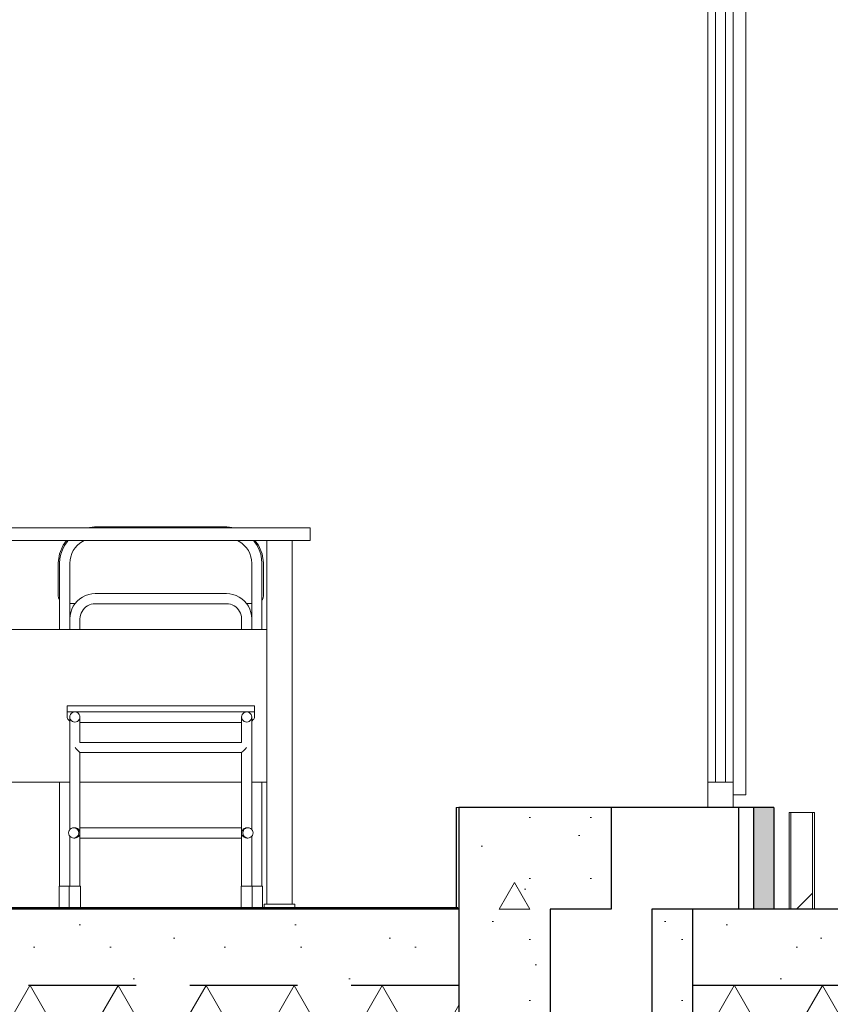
# Model space of a CAD drawing. Header units: millimetres. Extents: x -3848 to 115359, y -22918 to 12821.
# Tile 42 of 51: x 62872 to 64466, y -18106 to -16169. Entities that reach past the tile are written whole.
import ezdxf

# ---------------------------------------------------------------- set-up
doc = ezdxf.new("R2010")
doc.units = ezdxf.units.MM
doc.header["$MEASUREMENT"] = 0
doc.linetypes.add('Hidden Line', pattern=[317.5, 211.666667, -105.833333])
for name, color, linetype in [('1244_Fassaadi varustus', 7, 'Continuous'), ('New_0', 7, 'Continuous'), ('New_1235_Vahelaed', 7, 'Continuous'), ('New_1241_Välisseinad', 7, 'Continuous'), ('New_1322_Põrandapinnad', 7, 'Continuous'), ('New_1326_Seinapinnad', 7, 'Continuous'), ('New_1331_Sisseehitatud standardmööbel', 7, 'Continuous'), ('New_ARCHICAD Windows', 7, 'Continuous')]:
    doc.layers.add(name, color=color, linetype=linetype)
for name, color, linetype, lineweight in [('1244_Fassaadi varustus_Pen_No__101', 252, 'Continuous', 13), ('New_0_Pen_No__101', 252, 'Continuous', 13), ('New_1235_Vahelaed_Pen_No__101', 252, 'Continuous', 13), ('New_1235_Vahelaed_Pen_No__41', 7, 'Continuous', 25), ('New_1241_Välisseinad_Pen_No__101', 252, 'Continuous', 13), ('New_1241_Välisseinad_Pen_No__41', 7, 'Continuous', 25), ('New_1322_Põrandapinnad_Pen_No__101', 252, 'Continuous', 13), ('New_1322_Põrandapinnad_Pen_No__41', 7, 'Continuous', 25), ('New_1326_Seinapinnad_Pen_No__41', 7, 'Continuous', 25), ('New_1331_Sisseehitatud standardmööbel_Pen_No__101', 252, 'Continuous', 13), ('New_ARCHICAD Windows_Pen_No__101', 252, 'Continuous', 13)]:
    doc.layers.add(name, color=color, linetype=linetype, lineweight=lineweight)
doc.layers.add('1244_Fassaadi varustus_Pen_No__166', color=7, linetype='Continuous', lineweight=13, true_color=0x97cbff)
pattern_1 = [(0, (-4225, -17918.5), (0, 623.5383), [60, -300]), (0, (-4045, -17606.7), (0, 623.5383), [60, -300]), (60, (-4225, -17918.5), (-540, 311.769), [60, -300]), (60, (-3865, -17918.5), (-540, 311.769), [60, -300]), (120, (-4165, -17918.5), (540, 311.769), [60, -300]), (120, (-3805, -17918.5), (540, 311.769), [60, -300]), (0, (-4224.99, -17858.48), (0, 120), [0, -120, 0, -180]), (45, (-4164.99, -17858.48), (-84.85282, 84.85282), [0, -90, 0, -150])]
pattern_2 = [(45, (-4225, -17918.5), (-459.6194, 459.6194), []), (45, (-4316.9, -17826.56), (-459.6194, 459.6194), [])]
pattern_3 = [(0, (-4225, -17918.5), (0, 779.423), [48.75, -401.25]), (0, (-4000, -17528.8), (0, 779.423), [48.75, -401.25]), (60, (-4225, -17918.5), (-675, 389.711), [48.75, -401.25]), (60, (-3775, -17918.5), (-675, 389.711), [48.75, -401.25]), (120, (-4176.24, -17918.5), (675, 389.711), [48.75, -401.25]), (120, (-3726.24, -17918.5), (675, 389.711), [48.75, -401.25]), (0, (-4224.99, -17843.48), (0, 150), [0, -150, 0, -225]), (45, (-4149.99, -17843.48), (-106.06602, 106.06602), [0, -112.5, 0, -187.5])]
pattern_4 = [(60, (-4224.99, -17918.48), (-129.9038, 75), []), (120, (-4224.99, -17918.48), (129.9038, 75), [])]

# ---------------------------------------------------------------- blocks, each defined once
blk = doc.blocks.new('Section Element_760_2', base_point=(-4225, -17918.5))
at = {"layer": 'New_0_Pen_No__101', "color": 252, "linetype": 'Continuous', "lineweight": 13}
blk.add_line((63730.6, -17718.5), (63735.6, -17718.5), dxfattribs=at)
blk = doc.blocks.new('Section Element_761_2', base_point=(-4225, -17918.5))
at = {"layer": 'New_1241_Välisseinad_Pen_No__101', "linetype": 'Continuous', "lineweight": 13}
h = blk.add_hatch(dxfattribs=at)
h.set_pattern_fill('Structural_Concrete_0002', color=252, style=0, pattern_type=2)
h.set_pattern_definition(pattern_1)
h.paths.add_polyline_path([(64035.6, -17718.5), (63735.6, -17718.5), (63735.6, -17918.5), (64035.6, -17918.5)])
h = blk.add_hatch(dxfattribs=at)
h.set_pattern_fill('Insulation_0002', color=252, style=0, pattern_type=2)
h.set_pattern_definition(pattern_2)
h.paths.add_polyline_path([(64285.6, -17718.5), (64275.6, -17718.5), (64035.6, -17718.5), (64035.6, -17918.5), (64285.6, -17918.5)])
at = {"layer": 'New_1241_Välisseinad_Pen_No__101', "linetype": 'Continuous', "lineweight": 0, "true_color": 0x262626}
blk.add_hatch(color=250, dxfattribs=at).paths.add_polyline_path([(64355.6, -17918.5), (64355.6, -17718.5), (64315.6, -17718.5), (64315.6, -17918.5)])
at = {"layer": 'New_1241_Välisseinad_Pen_No__41', "color": 7, "linetype": 'Continuous', "lineweight": 25}
for p, q in [((64035.6, -17718.5), (64035.6, -17918.5)), ((64285.6, -17718.5), (64285.6, -17918.5)), ((64315.6, -17718.5), (64315.6, -17918.5)), ((64355.6, -17718.5), (64355.6, -17918.5)), ((64035.6, -17918.5), (63915.6, -17918.5)), ((64195.6, -17918.5), (64115.6, -17918.5))]:
    blk.add_line(p, q, dxfattribs=at)
at = {"layer": 'New_1241_Välisseinad_Pen_No__41', "color": 7, "linetype": 'Continuous', "lineweight": 25, "flags": 128}
blk.add_lwpolyline([(64355.6, -17718.5), (64315.6, -17718.5), (64285.6, -17718.5), (64275.6, -17718.5), (64225.6, -17718.5), (64035.6, -17718.5), (63735.6, -17718.5)], dxfattribs=at)
blk = doc.blocks.new('Section Element_766_2', base_point=(-4225, -17918.5))
at = {"layer": 'New_1241_Välisseinad_Pen_No__101', "linetype": 'Continuous', "lineweight": 13}
h = blk.add_hatch(dxfattribs=at)
h.set_pattern_fill('Structural_Concrete_0002', color=252, style=0, pattern_type=2)
h.set_pattern_definition(pattern_1)
h.paths.add_polyline_path([(63915.6, -17918.5), (63735.6, -17918.5), (63735.6, -19518.5), (63915.6, -19518.5)])
h = blk.add_hatch(dxfattribs=at)
h.set_pattern_fill('Insulation_0002', color=252, style=0, pattern_type=2)
h.set_pattern_definition(pattern_2)
h.paths.add_polyline_path([(63915.6, -17918.5), (63915.6, -19518.5), (64115.6, -19518.5), (64115.6, -17918.5)])
h = blk.add_hatch(dxfattribs=at)
h.set_pattern_fill('Structural_Concrete_0002', color=252, style=0, pattern_type=2)
h.set_pattern_definition(pattern_1)
h.paths.add_polyline_path([(64115.6, -19518.5), (64195.6, -19518.5), (64195.6, -17918.5), (64115.6, -17918.5)])
at = {"layer": 'New_1241_Välisseinad_Pen_No__41', "color": 7, "linetype": 'Continuous', "lineweight": 25}
for p, q in [((63915.6, -17918.5), (63915.6, -19518.5)), ((64115.6, -17918.5), (64115.6, -19518.5)), ((64195.6, -18368.5), (64195.6, -18568.5)), ((63735.6, -18568.5), (63735.6, -19518.5)), ((64195.6, -18568.5), (64195.6, -19518.5))]:
    blk.add_line(p, q, dxfattribs=at)
at = {"layer": 'New_1241_Välisseinad_Pen_No__41', "color": 7, "linetype": 'Continuous', "lineweight": 25, "flags": 128}
for points in [[(63735.6, -18068.5), (63735.6, -18368.5), (63735.6, -18568.5)], [(64195.6, -19518.5), (64115.6, -19518.5), (63915.6, -19518.5), (63735.6, -19518.5)]]:
    blk.add_lwpolyline(points, dxfattribs=at)
blk = doc.blocks.new('Section Element_767_2', base_point=(-4225, -17918.5))
at = {"layer": 'New_1235_Vahelaed_Pen_No__101', "linetype": 'Continuous', "lineweight": 13}
h = blk.add_hatch(dxfattribs=at)
h.set_pattern_fill('Lightweight_Concrete_0002', color=252, style=0, pattern_type=2)
h.set_pattern_definition(pattern_3)
h.paths.add_polyline_path([(65945.6, -18068.5), (65945.6, -17918.5), (64195.6, -17918.5), (64195.6, -18068.5)])
h = blk.add_hatch(dxfattribs=at)
h.set_pattern_fill('Batt_Insulation_0002', color=252, style=0, pattern_type=2)
h.set_pattern_definition(pattern_4)
h.paths.add_polyline_path([(65945.6, -18068.5), (64195.6, -18068.5), (64195.6, -18368.5), (65945.6, -18368.5)])
at = {"layer": 'New_1235_Vahelaed_Pen_No__41', "color": 7, "linetype": 'Continuous', "lineweight": 25}
for p, q in [((64195.6, -17918.5), (64195.6, -18068.5)), ((64389, -17918.5), (64355.6, -17918.5)), ((64431.5, -17918.5), (64389, -17918.5)), ((65945.6, -17918.5), (64431.5, -17918.5)), ((64195.6, -18068.5), (64195.6, -18368.5)), ((65945.6, -18068.5), (64195.6, -18068.5))]:
    blk.add_line(p, q, dxfattribs=at)
at = {"layer": 'New_1235_Vahelaed_Pen_No__41', "color": 7, "linetype": 'Continuous', "lineweight": 25, "flags": 128}
blk.add_lwpolyline([(64355.6, -17918.5), (64315.6, -17918.5), (64285.6, -17918.5), (64195.6, -17918.5)], dxfattribs=at)
blk = doc.blocks.new('Section Element_773_2', base_point=(-4225, -17918.5))
at = {"layer": 'New_1235_Vahelaed_Pen_No__101', "linetype": 'Continuous', "lineweight": 13}
h = blk.add_hatch(dxfattribs=at)
h.set_pattern_fill('Lightweight_Concrete_0002', color=252, style=0, pattern_type=2)
h.set_pattern_definition(pattern_3)
h.paths.add_polyline_path([(63735.6, -17918.5), (55935.6, -17918.5), (55935.6, -18068.5), (63735.6, -18068.5)])
h = blk.add_hatch(dxfattribs=at)
h.set_pattern_fill('Batt_Insulation_0002', color=252, style=0, pattern_type=2)
h.set_pattern_definition(pattern_4)
h.paths.add_polyline_path([(55935.6, -18068.5), (55935.6, -18368.5), (63735.6, -18368.5), (63735.6, -18068.5)])
at = {"layer": 'New_1235_Vahelaed_Pen_No__41', "color": 7, "linetype": 'Continuous', "lineweight": 25}
blk.add_line((63735.6, -17918.5), (63735.6, -18068.5), dxfattribs=at)
at = {"layer": 'New_1235_Vahelaed_Pen_No__41', "color": 7, "linetype": 'Hidden Line', "lineweight": 25}
blk.add_line((63735.6, -18068.5), (55935.6, -18068.5), dxfattribs=at)
blk = doc.blocks.new('Section Element_787_2', base_point=(-4225, -17918.5))
at = {"layer": 'New_ARCHICAD Windows_Pen_No__101', "color": 252, "linetype": 'Continuous', "lineweight": 13}
for p, q in [((64225.6, -17668.5), (64225.6, -15368.5)), ((64240.6, -15368.5), (64240.6, -17668.5)), ((64260.6, -17668.5), (64260.6, -15368.5)), ((64275.6, -17668.5), (64275.6, -15368.5)), ((64300.6, -17643.5), (64300.6, -15393.5)), ((64300.6, -17693.5), (64300.6, -17643.5)), ((64225.6, -17668.5), (64225.6, -17718.5)), ((64275.6, -17668.5), (64225.6, -17668.5)), ((64275.6, -17668.5), (64275.6, -17718.5)), ((64275.6, -17693.5), (64300.6, -17693.5))]:
    blk.add_line(p, q, dxfattribs=at)
blk = doc.blocks.new('Section Element_795_2', base_point=(-4225, -17918.5))
at = {"layer": 'New_1331_Sisseehitatud standardmööbel_Pen_No__101', "color": 252, "linetype": 'Continuous', "lineweight": 13}
for p, q in [((63443, -17168.5), (62243, -17168.5)), ((63443, -17193.5), (63443, -17168.5)), ((63443, -17193.5), (62243, -17193.5)), ((62278, -17908.5), (62278, -17193.5)), ((62328, -17908.5), (62328, -17193.5)), ((63358, -17908.5), (63358, -17193.5)), ((63408, -17908.5), (63408, -17193.5)), ((63358, -17368.5), (62328, -17368.5)), ((62371, -17668.5), (62328, -17668.5)), ((62709, -17668.5), (62391, -17668.5)), ((62970.4, -17668.5), (62729, -17668.5)), ((63308.4, -17668.5), (62990.4, -17668.5)), ((63358, -17668.5), (63328.4, -17668.5)), ((62281.7, -17908.5), (62273, -17908.5)), ((62273, -17915.5), (62273, -17908.5)), ((62303, -17908.5), (62281.7, -17908.5)), ((62324.2, -17908.5), (62303, -17908.5)), ((62333, -17908.5), (62324.2, -17908.5)), ((62333, -17915.5), (62333, -17908.5)), ((63361.7, -17908.5), (63353, -17908.5)), ((63353, -17915.5), (63353, -17908.5)), ((63383, -17908.5), (63361.7, -17908.5)), ((63404.2, -17908.5), (63383, -17908.5)), ((63413, -17908.5), (63404.2, -17908.5)), ((63413, -17915.5), (63413, -17908.5))]:
    blk.add_line(p, q, dxfattribs=at)
blk = doc.blocks.new('Section Element_803_2', base_point=(-4225, -17918.5))
at = {"layer": 'New_1331_Sisseehitatud standardmööbel_Pen_No__101', "color": 252, "linetype": 'Continuous', "lineweight": 13}
for p, q in [((62965.4, -17518.5), (62965.4, -17530.5)), ((63333.4, -17518.5), (62965.4, -17518.5)), ((63333.4, -17518.5), (63333.4, -17530.5)), ((62965.4, -17530.5), (62965.4, -17535.3)), ((63333.4, -17530.5), (62965.4, -17530.5)), ((62965.4, -17535.3), (62965.4, -17541.5)), ((62965.4, -17541.5), (62965.9, -17543.5)), ((62965.9, -17543.5), (62966.7, -17544.5)), ((62966.7, -17544.5), (62967.4, -17545.7)), ((62970.4, -17541), (62970.4, -17540.5)), ((62970.4, -17542.5), (62970.4, -17541)), ((62970.4, -17545.1), (62970.4, -17542.5)), ((62990.4, -17541), (62990.4, -17540.5)), ((62990.4, -17542.5), (62990.4, -17541)), ((62990.4, -17545.1), (62990.4, -17542.5)), ((63308.4, -17541), (63308.4, -17540.5)), ((63308.4, -17542.5), (63308.4, -17541)), ((63308.4, -17545.1), (63308.4, -17542.5)), ((63328.4, -17541), (63328.4, -17540.5)), ((63328.4, -17542.5), (63328.4, -17541)), ((63328.4, -17545.1), (63328.4, -17542.5)), ((63331.4, -17545.7), (63332.1, -17544.5)), ((63332.1, -17544.5), (63332.9, -17543.5)), ((63332.9, -17543.5), (63333.4, -17541.5)), ((63333.4, -17535.3), (63333.4, -17530.5)), ((63333.4, -17541.5), (63333.4, -17535.3)), ((62967.4, -17545.7), (62969.8, -17547.9)), ((62969.8, -17547.9), (62970.4, -17548.2)), ((62970.4, -17548.5), (62970.4, -17545.1)), ((62970.4, -17552.9), (62970.4, -17548.5)), ((62970.4, -17558.1), (62970.4, -17552.9)), ((62970.4, -17564), (62970.4, -17558.1)), ((62970.4, -17570.5), (62970.4, -17564)), ((62990.4, -17548.5), (62990.4, -17545.1)), ((62990.4, -17552.9), (62990.4, -17548.5)), ((62990.4, -17551), (63308.4, -17551)), ((62990.4, -17558.1), (62990.4, -17552.9)), ((62990.4, -17564), (62990.4, -17558.1)), ((62990.4, -17570.5), (62990.4, -17564)), ((63308.4, -17548.5), (63308.4, -17545.1)), ((63308.4, -17552.9), (63308.4, -17548.5)), ((63308.4, -17558.1), (63308.4, -17552.9)), ((63308.4, -17564), (63308.4, -17558.1)), ((63308.4, -17570.5), (63308.4, -17564)), ((63328.4, -17548.5), (63328.4, -17545.1)), ((63328.4, -17548.2), (63329, -17547.9)), ((63328.4, -17552.9), (63328.4, -17548.5)), ((63328.4, -17558.1), (63328.4, -17552.9)), ((63328.4, -17564), (63328.4, -17558.1)), ((63328.4, -17570.5), (63328.4, -17564)), ((63329, -17547.9), (63331.4, -17545.7)), ((62970.4, -17577.5), (62970.4, -17570.5)), ((62970.4, -17585), (62970.4, -17577.5)), ((62990.4, -17577.5), (62990.4, -17570.5)), ((62990.4, -17585), (62990.4, -17577.5)), ((63308.4, -17577.5), (63308.4, -17570.5)), ((63308.4, -17585), (63308.4, -17577.5)), ((63328.4, -17577.5), (63328.4, -17570.5)), ((63328.4, -17585), (63328.4, -17577.5)), ((62970.4, -17592.7), (62970.4, -17585)), ((62970.4, -17600.5), (62970.4, -17592.7)), ((62970.4, -17762.1), (62970.4, -17600.5)), ((62983, -17603.1), (62980.7, -17600.8)), ((62990.4, -17590.6), (62990.4, -17585)), ((62990.4, -17590.5), (63308.4, -17590.5)), ((63308.4, -17590.6), (63308.4, -17585)), ((63318.1, -17600.8), (63315.8, -17603.1)), ((63328.4, -17592.7), (63328.4, -17585)), ((63328.4, -17600.5), (63328.4, -17592.7)), ((63328.4, -17762.1), (63328.4, -17600.5)), ((62985.4, -17605.5), (62983, -17603.1)), ((62987.5, -17607.6), (62985.4, -17605.5)), ((62989.1, -17609.1), (62987.5, -17607.6)), ((62990.1, -17610.1), (62989.1, -17609.1)), ((62990.4, -17610.5), (62990.1, -17610.1)), ((62990.4, -17610.5), (63308.4, -17610.5)), ((62990.4, -17873.5), (62990.4, -17610.5)), ((63308.7, -17610.1), (63308.4, -17610.5)), ((63308.4, -17873.5), (63308.4, -17610.5)), ((63309.7, -17609.1), (63308.7, -17610.1)), ((63311.3, -17607.6), (63309.7, -17609.1)), ((63313.4, -17605.5), (63311.3, -17607.6)), ((63315.8, -17603.1), (63313.4, -17605.5)), ((62970.4, -17873.5), (62970.4, -17774.9)), ((62980.2, -17758.5), (62978, -17758.5)), ((62980.2, -17758.5), (62980.4, -17758.5)), ((62982.8, -17758.8), (62980.4, -17758.5)), ((62982.8, -17758.8), (62983, -17758.9)), ((62985.2, -17759.8), (62983, -17758.9)), ((62985.2, -17777.1), (62983, -17778.1)), ((62985.2, -17759.8), (62985.4, -17760)), ((62985.4, -17777), (62985.2, -17777.1)), ((62987.3, -17761.4), (62985.4, -17760)), ((62987.3, -17775.6), (62985.4, -17777)), ((62987.3, -17761.4), (62987.5, -17761.6)), ((62987.5, -17775.4), (62987.3, -17775.6)), ((62989, -17763.5), (62987.5, -17761.6)), ((62989, -17773.5), (62987.5, -17775.4)), ((62989, -17763.5), (62989.1, -17763.7)), ((62989.1, -17773.3), (62989, -17773.5)), ((62990, -17765.9), (62989.1, -17763.7)), ((62990, -17771.1), (62989.1, -17773.3)), ((62990, -17765.9), (62990.1, -17766.3)), ((62990.1, -17770.7), (62990, -17771.1)), ((62990.4, -17768.4), (62990.1, -17766.3)), ((62990.4, -17768.6), (62990.1, -17770.7)), ((63308.4, -17768.4), (63308.7, -17766.3)), ((63308.7, -17770.7), (63308.4, -17768.6)), ((63308.8, -17765.9), (63308.7, -17766.3)), ((63308.8, -17771.1), (63308.7, -17770.7)), ((63308.8, -17765.9), (63309.7, -17763.7)), ((63309.7, -17773.3), (63308.8, -17771.1)), ((63309.8, -17763.5), (63309.7, -17763.7)), ((63309.8, -17773.5), (63309.7, -17773.3)), ((63309.8, -17763.5), (63311.3, -17761.6)), ((63311.3, -17775.4), (63309.8, -17773.5)), ((63311.5, -17761.4), (63311.3, -17761.6)), ((63311.5, -17775.6), (63311.3, -17775.4)), ((63311.5, -17761.4), (63313.4, -17760)), ((63313.4, -17777), (63311.5, -17775.6)), ((63313.6, -17759.8), (63313.4, -17760)), ((63313.6, -17777.1), (63313.4, -17777)), ((63313.6, -17759.8), (63315.8, -17758.9)), ((63315.8, -17778.1), (63313.6, -17777.1)), ((63316, -17758.8), (63315.8, -17758.9)), ((63316, -17758.8), (63318.4, -17758.5)), ((63318.6, -17758.5), (63318.4, -17758.5)), ((63320.8, -17758.5), (63318.6, -17758.5)), ((63328.4, -17873.5), (63328.4, -17774.9)), ((62980.2, -17778.5), (62978, -17778.5)), ((62980.4, -17778.5), (62980.2, -17778.5)), ((62982.8, -17778.1), (62980.4, -17778.5)), ((62983, -17778.1), (62982.8, -17778.1)), ((63316, -17778.1), (63315.8, -17778.1)), ((63318.4, -17778.5), (63316, -17778.1)), ((63318.6, -17778.5), (63318.4, -17778.5)), ((63320.8, -17778.5), (63318.6, -17778.5)), ((62969.8, -17873.5), (62969.4, -17873.5)), ((62969.4, -17915.5), (62969.4, -17873.5)), ((62970.9, -17873.5), (62969.8, -17873.5)), ((62972.6, -17873.5), (62970.9, -17873.5)), ((62974.9, -17873.5), (62972.6, -17873.5)), ((62977.6, -17873.5), (62974.9, -17873.5)), ((62980.4, -17873.5), (62977.6, -17873.5)), ((62983.3, -17873.5), (62980.4, -17873.5)), ((62985.9, -17873.5), (62983.3, -17873.5)), ((62988.2, -17873.5), (62985.9, -17873.5)), ((62989.9, -17873.5), (62988.2, -17873.5)), ((62991, -17873.5), (62989.9, -17873.5)), ((62991.4, -17873.5), (62991, -17873.5)), ((62991.4, -17915.5), (62991.4, -17873.5)), ((63307.8, -17873.5), (63307.4, -17873.5)), ((63307.4, -17915.5), (63307.4, -17873.5)), ((63308.9, -17873.5), (63307.8, -17873.5)), ((63310.6, -17873.5), (63308.9, -17873.5)), ((63312.9, -17873.5), (63310.6, -17873.5)), ((63315.6, -17873.5), (63312.9, -17873.5)), ((63318.4, -17873.5), (63315.6, -17873.5)), ((63321.3, -17873.5), (63318.4, -17873.5)), ((63323.9, -17873.5), (63321.3, -17873.5)), ((63326.2, -17873.5), (63323.9, -17873.5)), ((63327.9, -17873.5), (63326.2, -17873.5)), ((63329, -17873.5), (63327.9, -17873.5)), ((63329.4, -17873.5), (63329, -17873.5)), ((63329.4, -17915.5), (63329.4, -17873.5))]:
    blk.add_line(p, q, dxfattribs=at)
at = {"layer": 'New_1331_Sisseehitatud standardmööbel_Pen_No__101', "color": 252, "linetype": 'Continuous', "lineweight": 13, "flags": 128}
for points in [[(62970.7, -17543.1), (62971.7, -17545.5), (62973.3, -17547.6), (62975.4, -17549.1), (62977.8, -17550.1), (62980.4, -17550.5), (62983, -17550.1), (62985.4, -17549.1), (62987.5, -17547.6), (62989.1, -17545.5), (62990.1, -17543.1), (62990.4, -17540.5), (62990.1, -17537.9), (62989.1, -17535.5), (62987.5, -17533.4), (62985.4, -17531.8), (62983, -17530.8), (62980.4, -17530.5), (62977.8, -17530.8), (62975.4, -17531.8), (62973.3, -17533.4), (62971.7, -17535.5), (62970.7, -17537.9), (62970.4, -17540.5)], [(63308.4, -17540.5), (63308.7, -17543.1), (63309.7, -17545.5), (63311.3, -17547.6), (63313.4, -17549.1), (63315.8, -17550.1), (63318.4, -17550.5), (63321, -17550.1), (63323.4, -17549.1), (63325.5, -17547.6), (63327.1, -17545.5), (63328.1, -17543.1), (63328.4, -17540.5), (63328.1, -17537.9), (63327.1, -17535.5), (63325.5, -17533.4), (63323.4, -17531.8), (63321, -17530.8), (63318.4, -17530.5), (63315.8, -17530.8), (63313.4, -17531.8), (63311.3, -17533.4), (63309.7, -17535.5), (63308.7, -17537.9)], [(62968, -17768.5), (62968.3, -17771.1), (62969.3, -17773.5), (62970.9, -17775.6), (62973, -17777.1), (62975.4, -17778.1), (62978, -17778.5), (62980.6, -17778.1), (62983, -17777.1), (62985.1, -17775.6), (62986.7, -17773.5), (62987.7, -17771.1), (62988, -17768.5), (62987.7, -17765.9), (62986.7, -17763.5), (62985.1, -17761.4), (62983, -17759.8), (62980.6, -17758.8), (62978, -17758.5), (62975.4, -17758.8), (62973, -17759.8), (62970.9, -17761.4), (62969.3, -17763.5), (62968.3, -17765.9)], [(63311.2, -17771.1), (63312.2, -17773.5), (63313.7, -17775.6), (63315.8, -17777.1), (63318.2, -17778.1), (63320.8, -17778.5), (63323.4, -17778.1), (63325.8, -17777.1), (63327.9, -17775.6), (63329.5, -17773.5), (63330.5, -17771.1), (63330.8, -17768.5), (63330.5, -17765.9), (63329.5, -17763.5), (63327.9, -17761.4), (63325.8, -17759.8), (63323.4, -17758.8), (63320.8, -17758.5), (63318.2, -17758.8), (63315.8, -17759.8), (63313.7, -17761.4), (63312.2, -17763.5), (63311.2, -17765.9), (63310.8, -17768.5)]]:
    blk.add_lwpolyline(points, close=True, dxfattribs=at)
blk = doc.blocks.new('Section Element_811_2', base_point=(-4225, -17918.5))
at = {"layer": 'New_1331_Sisseehitatud standardmööbel_Pen_No__101', "color": 252, "linetype": 'Continuous', "lineweight": 13}
for p, q in [((63004.4, -17168.5), (63019.2, -17166.6)), ((63012.7, -17168.5), (63018.4, -17167.7)), ((63018.4, -17167.7), (63280.4, -17167.7)), ((63019.2, -17166.6), (63279.6, -17166.6)), ((63279.6, -17166.6), (63294.4, -17168.5)), ((63280.4, -17167.7), (63286.1, -17168.5)), ((62957.1, -17202.6), (62964.2, -17193.5)), ((62959.8, -17203.4), (62964.9, -17195.8)), ((62964.9, -17195.8), (62966.9, -17193.5)), ((62990, -17198.7), (62995.4, -17195.1)), ((62995.4, -17195.1), (62998.7, -17193.5)), ((63300.1, -17193.5), (63303.4, -17195.1)), ((63303.4, -17195.1), (63308.8, -17198.7)), ((63331.9, -17193.5), (63334, -17195.8)), ((63334, -17195.8), (63339, -17203.4)), ((63334.6, -17193.5), (63341.8, -17202.6)), ((62950, -17219.4), (62957.1, -17202.6)), ((62952.8, -17220.2), (62955.7, -17211.5)), ((62955.7, -17211.5), (62959.8, -17203.4)), ((62974.2, -17219.2), (62977.1, -17213.3)), ((62977.1, -17213.3), (62980.8, -17207.9)), ((62980.8, -17207.9), (62985.1, -17203)), ((62985.1, -17203), (62990, -17198.7)), ((63308.8, -17198.7), (63313.7, -17203)), ((63313.7, -17203), (63318.1, -17207.9)), ((63318.1, -17207.9), (63321.7, -17213.3)), ((63321.7, -17213.3), (63324.6, -17219.2)), ((63339, -17203.4), (63343.1, -17211.5)), ((63341.8, -17202.6), (63348.9, -17219.4)), ((63343.1, -17211.5), (63346, -17220.2)), ((62947.5, -17237.4), (62950, -17219.4)), ((62950.4, -17238.2), (62951, -17229.1)), ((62951, -17229.1), (62952.8, -17220.2)), ((62970.4, -17238.2), (62970.9, -17231.7)), ((62970.9, -17231.7), (62972.1, -17225.3)), ((62972.1, -17225.3), (62974.2, -17219.2)), ((63324.6, -17219.2), (63326.7, -17225.3)), ((63326.7, -17225.3), (63328, -17231.7)), ((63328, -17231.7), (63328.4, -17238.2)), ((63346, -17220.2), (63347.8, -17229.1)), ((63347.8, -17229.1), (63348.4, -17238.2)), ((63348.9, -17219.4), (63351.3, -17237.4)), ((62947.5, -17302.1), (62947.5, -17237.4)), ((62950.4, -17368.5), (62950.4, -17238.2)), ((62970.4, -17347.3), (62970.4, -17238.2)), ((63328.4, -17347.3), (63328.4, -17238.2)), ((63348.4, -17368.5), (63348.4, -17238.2)), ((63351.3, -17237.4), (63351.3, -17302.1)), ((62948.1, -17305.9), (62947.5, -17302.1)), ((62949.6, -17309.5), (62948.1, -17305.9)), ((62950.4, -17310.6), (62949.6, -17309.5)), ((62985, -17312.5), (62990, -17308.2)), ((62990, -17308.2), (62995.4, -17304.5)), ((62995.4, -17304.5), (63001.3, -17301.7)), ((63001.3, -17301.7), (63007.5, -17299.6)), ((63007.5, -17299.6), (63013.9, -17298.3)), ((63013.9, -17298.3), (63020.1, -17297.9)), ((63020.1, -17297.9), (63278.7, -17297.9)), ((63278.7, -17297.9), (63284.9, -17298.3)), ((63284.9, -17298.3), (63291.4, -17299.6)), ((63291.4, -17299.6), (63297.5, -17301.7)), ((63297.5, -17301.7), (63303.4, -17304.5)), ((63303.4, -17304.5), (63308.9, -17308.2)), ((63308.9, -17308.2), (63313.8, -17312.5)), ((63349.2, -17309.5), (63348.4, -17310.6)), ((63350.8, -17305.9), (63349.2, -17309.5)), ((63351.3, -17302.1), (63350.8, -17305.9)), ((62981, -17317), (62970.4, -17317)), ((62972.1, -17334.8), (62974.2, -17328.6)), ((62974.2, -17328.6), (62977.1, -17322.8)), ((62977.1, -17322.8), (62980.7, -17317.4)), ((62980.7, -17317.4), (62985, -17312.5)), ((62994.4, -17332.7), (62996.6, -17329.5)), ((62996.6, -17329.5), (62999.2, -17326.6)), ((62999.2, -17326.6), (63002.2, -17324)), ((63002.2, -17324), (63005.4, -17321.8)), ((63005.4, -17321.8), (63008.9, -17320.1)), ((63008.9, -17320.1), (63012.6, -17318.8)), ((63012.6, -17318.8), (63016.5, -17318.1)), ((63016.5, -17318.1), (63020.7, -17317.8)), ((63020.7, -17317.8), (63278.1, -17317.8)), ((63278.1, -17317.8), (63282.3, -17318.1)), ((63282.3, -17318.1), (63286.2, -17318.8)), ((63286.2, -17318.8), (63289.9, -17320.1)), ((63289.9, -17320.1), (63293.4, -17321.8)), ((63293.4, -17321.8), (63296.7, -17324)), ((63296.7, -17324), (63299.6, -17326.6)), ((63299.6, -17326.6), (63302.2, -17329.5)), ((63302.2, -17329.5), (63304.4, -17332.7)), ((63313.8, -17312.5), (63318.1, -17317.4)), ((63328.4, -17317), (63317.8, -17317)), ((63318.1, -17317.4), (63321.7, -17322.8)), ((63321.7, -17322.8), (63324.6, -17328.6)), ((63324.6, -17328.6), (63326.7, -17334.8)), ((62970.4, -17347.7), (62970.8, -17341.2)), ((62970.4, -17368.5), (62970.4, -17347.7)), ((62970.8, -17341.2), (62972.1, -17334.8)), ((62990.4, -17347.7), (62990.7, -17343.8)), ((62990.4, -17368.5), (62990.4, -17347.7)), ((62990.7, -17343.8), (62991.4, -17339.9)), ((62991.4, -17339.9), (62992.7, -17336.2)), ((62992.7, -17336.2), (62994.4, -17332.7)), ((63304.4, -17332.7), (63306.1, -17336.2)), ((63306.1, -17336.2), (63307.4, -17339.9)), ((63307.4, -17339.9), (63308.1, -17343.8)), ((63308.1, -17343.8), (63308.4, -17347.7)), ((63308.4, -17368.5), (63308.4, -17347.7)), ((63326.7, -17334.8), (63328, -17341.2)), ((63328, -17341.2), (63328.4, -17347.7)), ((63328.4, -17368.5), (63328.4, -17347.7)), ((62950.4, -17873.5), (62950.4, -17668.5)), ((63348.4, -17873.5), (63348.4, -17668.5)), ((62990.4, -17758.5), (62991.1, -17758.5)), ((62991.1, -17758.5), (62993.7, -17758.5)), ((62993.7, -17758.5), (63305.1, -17758.5)), ((63305.1, -17758.5), (63307.7, -17758.5)), ((63307.7, -17758.5), (63308.4, -17758.5)), ((62990.4, -17778.5), (62991.1, -17778.5)), ((62991.1, -17778.5), (62993.7, -17778.5)), ((62993.7, -17778.5), (63305.1, -17778.5)), ((63305.1, -17778.5), (63307.7, -17778.5)), ((63307.7, -17778.5), (63308.4, -17778.5)), ((62949.8, -17873.5), (62949.4, -17873.5)), ((62949.4, -17915.5), (62949.4, -17873.5)), ((62950.9, -17873.5), (62949.8, -17873.5)), ((62952.6, -17873.5), (62950.9, -17873.5)), ((62954.9, -17873.5), (62952.6, -17873.5)), ((62957.6, -17873.5), (62954.9, -17873.5)), ((62960.4, -17873.5), (62957.6, -17873.5)), ((62963.3, -17873.5), (62960.4, -17873.5)), ((62965.9, -17873.5), (62963.3, -17873.5)), ((62968.2, -17873.5), (62965.9, -17873.5)), ((62969.4, -17873.5), (62968.2, -17873.5)), ((63330.6, -17873.5), (63329.4, -17873.5)), ((63332.9, -17873.5), (63330.6, -17873.5)), ((63335.6, -17873.5), (63332.9, -17873.5)), ((63338.4, -17873.5), (63335.6, -17873.5)), ((63341.3, -17873.5), (63338.4, -17873.5)), ((63343.9, -17873.5), (63341.3, -17873.5)), ((63346.2, -17873.5), (63343.9, -17873.5)), ((63347.9, -17873.5), (63346.2, -17873.5)), ((63349, -17873.5), (63347.9, -17873.5)), ((63349.4, -17873.5), (63349, -17873.5)), ((63349.4, -17915.5), (63349.4, -17873.5))]:
    blk.add_line(p, q, dxfattribs=at)
blk = doc.blocks.new('Section Element_816_2', base_point=(-4225, -17918.5))
at = {"layer": 'New_1326_Seinapinnad_Pen_No__41', "color": 7, "linetype": 'Continuous', "lineweight": 25}
for p, q in [((63730.6, -17718.5), (63730.6, -17915.5)), ((63735.6, -17718.5), (63735.6, -17918.5)), ((63735.6, -17918.5), (63733.6, -17918.5))]:
    blk.add_line(p, q, dxfattribs=at)
blk = doc.blocks.new('*X862', base_point=(-4225, -17918.5))
at = {"layer": 'New_1322_Põrandapinnad_Pen_No__101', "linetype": 'Continuous', "lineweight": 13}
for points in [[(62975, -17915.5), (62975, -17916.8), (63125, -17916.8), (63125, -17915.5)], [(63125, -17916.8), (62975, -17916.8), (62975, -17918.5), (63125, -17918.5)], [(63275, -17915.5), (63275, -17916.8), (63425, -17916.8), (63425, -17915.5)], [(63425, -17916.8), (63275, -17916.8), (63275, -17918.5), (63425, -17918.5)], [(63575, -17915.5), (63575, -17916.8), (63725, -17916.8), (63725, -17915.5)], [(63725, -17916.8), (63575, -17916.8), (63575, -17918.5), (63725, -17918.5)]]:
    blk.add_hatch(color=252, dxfattribs=at).paths.add_polyline_path(points)
blk = doc.blocks.new('Section Element_829_2', base_point=(-4225, -17918.5))
at = {"layer": 'New_1322_Põrandapinnad_Pen_No__41', "color": 7, "linetype": 'Continuous', "lineweight": 25}
for p, q in [((63733.6, -17918.5), (57277.6, -17918.5)), ((63730.6, -17915.5), (57280.6, -17915.5)), ((63733.6, -17915.5), (63730.6, -17915.5)), ((63733.6, -17915.5), (63733.6, -17918.5))]:
    blk.add_line(p, q, dxfattribs=at)
at = {"layer": 'New_1322_Põrandapinnad', "lineweight": 0}
blk.add_blockref('*X862', (-4225, -17918.5), dxfattribs=at)
blk = doc.blocks.new('Section Element_835_2', base_point=(-4225, -17918.5))
at = {"layer": '1244_Fassaadi varustus_Pen_No__166', "linetype": 'Continuous', "lineweight": 13, "true_color": 0x97cbff}
h = blk.add_hatch(dxfattribs=at)
h.set_pattern_fill('Steel_0002', color=151, style=0, pattern_type=2)
h.set_pattern_definition([(45, (-4225, -17918.48), (-159.099, 159.099), []), (45, (-4278.02, -17865.45), (-159.099, 159.099), [])])
h.paths.add_polyline_path([(64431.5, -17918.5), (64431.5, -17728.5), (64389, -17728.5), (64389, -17918.5)])
at = {"layer": '1244_Fassaadi varustus_Pen_No__101', "color": 252, "linetype": 'Continuous', "lineweight": 13}
for p, q in [((64385.2, -17728.5), (64389, -17728.5)), ((64385.2, -17918.5), (64385.2, -17728.5)), ((64389, -17728.5), (64389, -17918.5)), ((64431.5, -17728.5), (64389, -17728.5)), ((64431.5, -17728.5), (64435.2, -17728.5)), ((64431.5, -17728.5), (64431.5, -17918.5)), ((64435.2, -17918.5), (64435.2, -17728.5)), ((64385.2, -17918.5), (64389, -17918.5)), ((64431.5, -17918.5), (64435.2, -17918.5))]:
    blk.add_line(p, q, dxfattribs=at)

msp = doc.modelspace()

# ---------------------------------------------------------------- block references
at = {"layer": '1244_Fassaadi varustus', "lineweight": 0}
msp.add_blockref('Section Element_835_2', (-4225, -17918.5), dxfattribs=at)
at = {"layer": 'New_0', "lineweight": 0}
msp.add_blockref('Section Element_760_2', (-4225, -17918.5), dxfattribs=at)
at = {"layer": 'New_1235_Vahelaed', "lineweight": 0}
for name in ['Section Element_773_2', 'Section Element_767_2']:
    msp.add_blockref(name, (-4225, -17918.5), dxfattribs=at)
at = {"layer": 'New_1241_Välisseinad', "lineweight": 0}
for name in ['Section Element_761_2', 'Section Element_766_2']:
    msp.add_blockref(name, (-4225, -17918.5), dxfattribs=at)
at = {"layer": 'New_1322_Põrandapinnad', "lineweight": 0}
msp.add_blockref('Section Element_829_2', (-4225, -17918.5), dxfattribs=at)
at = {"layer": 'New_1326_Seinapinnad', "lineweight": 0}
msp.add_blockref('Section Element_816_2', (-4225, -17918.5), dxfattribs=at)
at = {"layer": 'New_1331_Sisseehitatud standardmööbel', "lineweight": 0}
for name in ['Section Element_795_2', 'Section Element_811_2', 'Section Element_803_2']:
    msp.add_blockref(name, (-4225, -17918.5), dxfattribs=at)
at = {"layer": 'New_ARCHICAD Windows', "lineweight": 0}
msp.add_blockref('Section Element_787_2', (-4225, -17918.5), dxfattribs=at)

doc.saveas('drawing.dxf')
